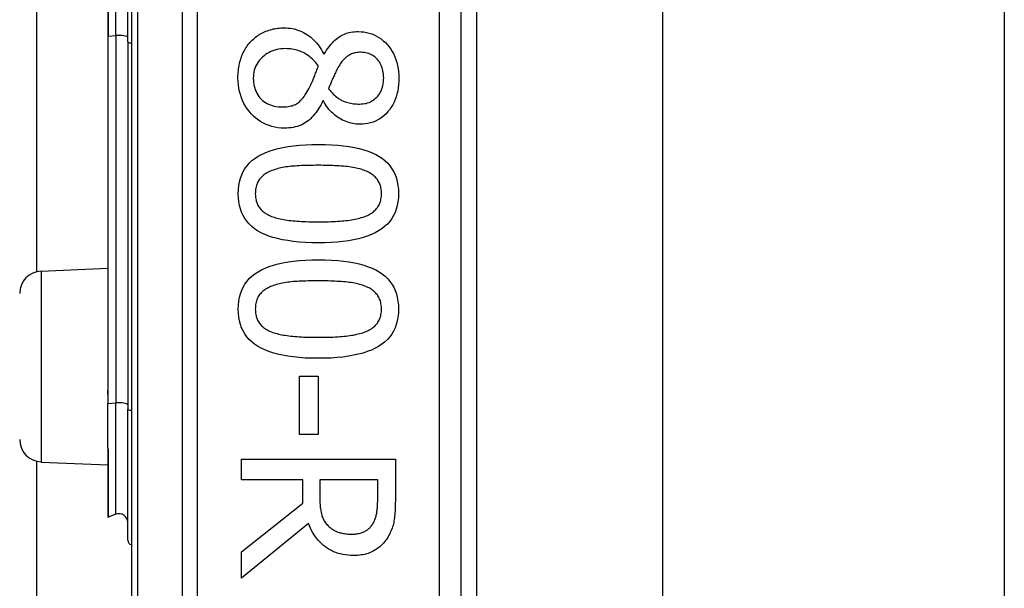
# Model space of a CAD drawing. Header units: inches. Extents: x 0 to 101, y -11 to 66.
# Tile 39 of 86: x 28.45 to 29.536, y 27.185 to 27.812. Entities that reach past the tile are written whole.
import ezdxf

# ---------------------------------------------------------------- set-up
doc = ezdxf.new("R2010")
doc.units = ezdxf.units.IN
doc.header["$LTSCALE"] = 6.067211
doc.header["$MEASUREMENT"] = 0
doc.layers.add('Visible Edges(ANSI)', color=7, linetype='Continuous', lineweight=25)
doc.layers.add('Visible Tangent Edges(ANSI)', color=7, linetype='Continuous', lineweight=25)

msp = doc.modelspace()

# ---------------------------------------------------------------- linework, layer by layer
at = {"layer": 'Visible Edges(ANSI)'}
for p, q in [((28.5732, 29.0199), (28.5732, 26.7015)), ((28.9369, 26.9369), (28.9369, 28.7846)), ((28.9538, 28.6343), (28.9538, 27.0871)), ((29.1589, 28.6189), (29.1589, 27.1026)), ((29.5358, 28.6189), (29.5358, 27.1026)), ((28.4689, 27.5343), (28.4689, 28.1872)), ((28.5471, 27.9274), (28.5471, 27.794)), ((28.5691, 27.7876), (28.5691, 27.9338)), ((28.5471, 27.794), (28.5471, 27.4117)), ((28.5691, 27.7876), (28.5691, 27.3825)), ((28.7852, 27.7743), (28.7859, 27.7743)), ((28.7849, 27.7226), (28.7842, 27.7226)), ((28.4735, 27.5349), (28.5471, 27.5381)), ((28.7585, 27.419), (28.7792, 27.419)), ((28.7585, 27.3548), (28.7585, 27.419)), ((28.7792, 27.419), (28.7792, 27.3548)), ((28.5471, 27.4117), (28.5471, 27.399)), ((28.5471, 27.399), (28.5471, 27.3888)), ((28.5471, 27.3398), (28.5471, 27.3888)), ((28.5691, 27.238), (28.5691, 27.3825)), ((28.7792, 27.3548), (28.7585, 27.3548)), ((28.5471, 27.3398), (28.5471, 27.3396)), ((28.5471, 27.3396), (28.5471, 27.3388)), ((28.5471, 27.3388), (28.5471, 27.2641)), ((28.4689, 23.6338), (28.4689, 27.325)), ((28.4735, 27.3243), (28.5471, 27.3211)), ((28.6946, 27.3274), (28.8643, 27.3274)), ((28.6946, 27.3048), (28.6946, 27.3274)), ((28.8643, 27.3274), (28.8643, 27.2837)), ((28.7621, 27.3048), (28.6946, 27.3048)), ((28.7621, 27.279), (28.7621, 27.3048)), ((28.8448, 27.3048), (28.7809, 27.3048)), ((28.7809, 27.3048), (28.7809, 27.285)), ((28.8448, 27.2824), (28.8448, 27.3048)), ((28.6946, 27.2253), (28.7621, 27.279)), ((28.5561, 27.2667), (28.5477, 27.2636)), ((28.7684, 27.2564), (28.6946, 27.1961)), ((28.6946, 27.1961), (28.6946, 27.2253))]:
    msp.add_line(p, q, dxfattribs=at)
at = {"layer": 'Visible Edges(ANSI)', "flags": 128}
for points in [[(28.7053, 27.7885), (28.7065, 27.7896), (28.7077, 27.7907), (28.7089, 27.7918), (28.7102, 27.7928), (28.7115, 27.7938), (28.7128, 27.7948), (28.7142, 27.7956), (28.7156, 27.7965), (28.717, 27.7973), (28.7185, 27.798), (28.72, 27.7987), (28.7215, 27.7993), (28.7231, 27.7999), (28.7247, 27.8005), (28.7263, 27.8009), (28.7279, 27.8014), (28.7295, 27.8018), (28.7312, 27.8021), (28.7329, 27.8024), (28.7345, 27.8026), (28.7362, 27.8028), (28.738, 27.8029), (28.7397, 27.803), (28.7415, 27.803)], [(28.7415, 27.803), (28.7437, 27.803), (28.746, 27.8028), (28.7482, 27.8026), (28.7504, 27.8022), (28.7525, 27.8018), (28.7547, 27.8012), (28.7568, 27.8005), (28.7588, 27.7998), (28.7609, 27.7989), (28.7629, 27.7979), (28.7648, 27.7969), (28.7668, 27.7957), (28.7687, 27.7944), (28.7705, 27.793), (28.7723, 27.7916), (28.774, 27.79), (28.7756, 27.7884), (28.7772, 27.7867), (28.7787, 27.7848), (28.7801, 27.7829), (28.7815, 27.7809), (28.7828, 27.7788), (28.784, 27.7766), (28.7852, 27.7743)], [(28.7859, 27.7743), (28.7871, 27.7763), (28.7884, 27.7783), (28.7896, 27.7801), (28.7909, 27.7819), (28.7922, 27.7836), (28.7935, 27.7852), (28.7949, 27.7867), (28.7962, 27.7881), (28.7976, 27.7894), (28.799, 27.7907), (28.8004, 27.7918), (28.8018, 27.7929), (28.8033, 27.7938), (28.8049, 27.7947), (28.8064, 27.7955), (28.8081, 27.7962), (28.8098, 27.7969), (28.8116, 27.7974), (28.8134, 27.7979), (28.8153, 27.7982), (28.8172, 27.7985), (28.8193, 27.7987), (28.8213, 27.7989), (28.8234, 27.7989)], [(28.8234, 27.7989), (28.8266, 27.7988), (28.8296, 27.7985), (28.8326, 27.798), (28.8355, 27.7973), (28.8383, 27.7964), (28.841, 27.7953), (28.8436, 27.794), (28.8461, 27.7925), (28.8486, 27.7908), (28.8509, 27.7889), (28.8532, 27.7868), (28.8554, 27.7845), (28.8574, 27.782), (28.8593, 27.7794), (28.8609, 27.7768), (28.8625, 27.774), (28.8638, 27.7711), (28.8649, 27.7681), (28.8659, 27.765), (28.8667, 27.7617), (28.8673, 27.7584), (28.8678, 27.755), (28.8681, 27.7514), (28.8681, 27.7477)], [(28.6907, 27.7477), (28.6907, 27.7498), (28.6908, 27.7519), (28.6909, 27.7539), (28.6911, 27.7559), (28.6914, 27.7579), (28.6917, 27.7598), (28.692, 27.7617), (28.6924, 27.7636), (28.6928, 27.7654), (28.6933, 27.7673), (28.6939, 27.769), (28.6945, 27.7708), (28.6951, 27.7725), (28.6958, 27.7742), (28.6966, 27.7758), (28.6974, 27.7774), (28.6982, 27.7789), (28.6991, 27.7804), (28.7, 27.7818), (28.701, 27.7833), (28.702, 27.7846), (28.703, 27.7859), (28.7041, 27.7872), (28.7053, 27.7885)], [(28.7431, 27.7801), (28.7406, 27.78), (28.7381, 27.7798), (28.7357, 27.7795), (28.7334, 27.779), (28.7312, 27.7785), (28.7291, 27.7777), (28.727, 27.7769), (28.725, 27.7759), (28.723, 27.7748), (28.7212, 27.7736), (28.7194, 27.7723), (28.7177, 27.7708), (28.7161, 27.7692), (28.7146, 27.7676), (28.7133, 27.7658), (28.7121, 27.7641), (28.711, 27.7622), (28.7101, 27.7603), (28.7094, 27.7583), (28.7087, 27.7563), (28.7083, 27.7542), (28.7079, 27.752), (28.7077, 27.7498), (28.7076, 27.7475)], [(28.7794, 27.7607), (28.7784, 27.7622), (28.7773, 27.7637), (28.7761, 27.7651), (28.775, 27.7664), (28.7737, 27.7677), (28.7725, 27.7689), (28.7712, 27.7701), (28.7698, 27.7712), (28.7684, 27.7723), (28.767, 27.7733), (28.7655, 27.7742), (28.764, 27.775), (28.7625, 27.7758), (28.7609, 27.7766), (28.7593, 27.7772), (28.7576, 27.7778), (28.7559, 27.7784), (28.7542, 27.7788), (28.7524, 27.7792), (28.7506, 27.7795), (28.7488, 27.7798), (28.7469, 27.7799), (28.745, 27.78), (28.7431, 27.7801)], [(28.8261, 27.7761), (28.8247, 27.7761), (28.8233, 27.776), (28.822, 27.7758), (28.8207, 27.7756), (28.8195, 27.7754), (28.8183, 27.7751), (28.8171, 27.7747), (28.816, 27.7743), (28.8149, 27.7738), (28.8138, 27.7733), (28.8128, 27.7727), (28.8118, 27.772), (28.8109, 27.7713), (28.8099, 27.7706), (28.809, 27.7697), (28.8081, 27.7689), (28.8072, 27.7679), (28.8063, 27.7669), (28.8054, 27.7659), (28.8045, 27.7648), (28.8037, 27.7637), (28.8029, 27.7624), (28.8021, 27.7612), (28.8013, 27.7598)], [(28.8514, 27.7479), (28.8513, 27.7499), (28.8512, 27.7519), (28.8509, 27.7538), (28.8506, 27.7556), (28.8502, 27.7574), (28.8497, 27.7591), (28.849, 27.7608), (28.8483, 27.7624), (28.8475, 27.7639), (28.8466, 27.7654), (28.8456, 27.7668), (28.8446, 27.7682), (28.8434, 27.7694), (28.8421, 27.7706), (28.8408, 27.7716), (28.8395, 27.7726), (28.838, 27.7734), (28.8365, 27.7741), (28.835, 27.7747), (28.8333, 27.7752), (28.8316, 27.7756), (28.8298, 27.7759), (28.828, 27.776), (28.8261, 27.7761)], [(28.7688, 27.7358), (28.7692, 27.7364), (28.7696, 27.7371), (28.77, 27.7379), (28.7703, 27.7386), (28.7707, 27.7394), (28.7711, 27.7403), (28.7715, 27.7412), (28.7719, 27.7421), (28.7723, 27.743), (28.7727, 27.744), (28.7732, 27.745), (28.7736, 27.7461), (28.774, 27.7472), (28.7745, 27.7483), (28.7749, 27.7494), (28.7754, 27.7506), (28.7758, 27.7518), (28.7763, 27.753), (28.7768, 27.7542), (28.7773, 27.7554), (28.7778, 27.7567), (28.7783, 27.758), (28.7789, 27.7593), (28.7794, 27.7607)], [(28.8013, 27.7598), (28.801, 27.7592), (28.8006, 27.7586), (28.8002, 27.7579), (28.7999, 27.7571), (28.7994, 27.7563), (28.799, 27.7554), (28.7986, 27.7545), (28.7981, 27.7536), (28.7976, 27.7525), (28.7971, 27.7514), (28.7966, 27.7503), (28.796, 27.7491), (28.7955, 27.7479), (28.7949, 27.7467), (28.7944, 27.7456), (28.7939, 27.7444), (28.7934, 27.7433), (28.793, 27.7422), (28.7926, 27.7411), (28.7922, 27.74), (28.7918, 27.739), (28.7914, 27.7379), (28.791, 27.7369), (28.7907, 27.7359)], [(28.7419, 27.6925), (28.7383, 27.6926), (28.7348, 27.6929), (28.7315, 27.6934), (28.7282, 27.6942), (28.725, 27.6952), (28.7219, 27.6964), (28.7189, 27.6978), (28.716, 27.6995), (28.7132, 27.7013), (28.7105, 27.7034), (28.7079, 27.7057), (28.7054, 27.7083), (28.7031, 27.711), (28.7009, 27.7138), (28.699, 27.7167), (28.6973, 27.7197), (28.6957, 27.7228), (28.6944, 27.726), (28.6933, 27.7294), (28.6923, 27.7328), (28.6916, 27.7364), (28.6911, 27.7401), (28.6908, 27.7439), (28.6907, 27.7477)], [(28.7076, 27.7475), (28.7077, 27.7451), (28.7079, 27.7429), (28.7082, 27.7407), (28.7086, 27.7386), (28.7091, 27.7365), (28.7098, 27.7346), (28.7106, 27.7327), (28.7114, 27.7309), (28.7125, 27.7292), (28.7136, 27.7275), (28.7149, 27.726), (28.7162, 27.7245), (28.7177, 27.7231), (28.7193, 27.7219), (28.7209, 27.7207), (28.7227, 27.7197), (28.7245, 27.7188), (28.7264, 27.718), (28.7284, 27.7173), (28.7305, 27.7168), (28.7326, 27.7164), (28.7349, 27.7161), (28.7372, 27.7159), (28.7397, 27.7158)], [(28.8247, 27.719), (28.8266, 27.7191), (28.8284, 27.7192), (28.8302, 27.7195), (28.8319, 27.7198), (28.8335, 27.7203), (28.8352, 27.7209), (28.8367, 27.7216), (28.8382, 27.7224), (28.8397, 27.7233), (28.8411, 27.7243), (28.8424, 27.7254), (28.8437, 27.7266), (28.8449, 27.7279), (28.8461, 27.7293), (28.8471, 27.7308), (28.848, 27.7324), (28.8488, 27.734), (28.8495, 27.7358), (28.85, 27.7376), (28.8505, 27.7395), (28.8509, 27.7414), (28.8512, 27.7435), (28.8513, 27.7457), (28.8514, 27.7479)], [(28.8681, 27.7477), (28.8681, 27.744), (28.8678, 27.7403), (28.8674, 27.7368), (28.8668, 27.7334), (28.866, 27.7301), (28.8651, 27.7269), (28.864, 27.7239), (28.8628, 27.721), (28.8613, 27.7182), (28.8597, 27.7156), (28.858, 27.7131), (28.856, 27.7107), (28.854, 27.7084), (28.8518, 27.7064), (28.8496, 27.7046), (28.8472, 27.7029), (28.8448, 27.7015), (28.8422, 27.7002), (28.8396, 27.6991), (28.8368, 27.6983), (28.834, 27.6976), (28.8311, 27.6971), (28.8281, 27.6968), (28.825, 27.6967)], [(28.7397, 27.7158), (28.7414, 27.7159), (28.743, 27.7159), (28.7446, 27.7161), (28.7462, 27.7163), (28.7476, 27.7166), (28.7491, 27.7169), (28.7504, 27.7172), (28.7517, 27.7177), (28.753, 27.7182), (28.7541, 27.7187), (28.7553, 27.7193), (28.7563, 27.72), (28.7574, 27.7207), (28.7584, 27.7215), (28.7594, 27.7225), (28.7605, 27.7236), (28.7615, 27.7247), (28.7625, 27.726), (28.7636, 27.7273), (28.7646, 27.7288), (28.7657, 27.7304), (28.7667, 27.7321), (28.7678, 27.7339), (28.7688, 27.7358)], [(28.7907, 27.7359), (28.792, 27.7343), (28.7932, 27.7328), (28.7945, 27.7314), (28.7958, 27.73), (28.7971, 27.7288), (28.7984, 27.7276), (28.7997, 27.7265), (28.801, 27.7256), (28.8023, 27.7247), (28.8036, 27.7239), (28.805, 27.7231), (28.8063, 27.7225), (28.8077, 27.7219), (28.8091, 27.7214), (28.8105, 27.721), (28.8119, 27.7206), (28.8134, 27.7202), (28.8149, 27.7199), (28.8165, 27.7196), (28.8181, 27.7194), (28.8197, 27.7192), (28.8213, 27.7191), (28.823, 27.719), (28.8247, 27.719)], [(28.7842, 27.7226), (28.7831, 27.7201), (28.7819, 27.7178), (28.7806, 27.7156), (28.7793, 27.7135), (28.778, 27.7114), (28.7766, 27.7095), (28.7752, 27.7077), (28.7737, 27.706), (28.7722, 27.7044), (28.7707, 27.7028), (28.7691, 27.7014), (28.7675, 27.7001), (28.7658, 27.6989), (28.764, 27.6978), (28.7621, 27.6967), (28.7602, 27.6958), (28.7582, 27.695), (28.7561, 27.6944), (28.7539, 27.6938), (28.7517, 27.6933), (28.7494, 27.6929), (28.7469, 27.6927), (28.7445, 27.6925), (28.7419, 27.6925)], [(28.825, 27.6967), (28.8231, 27.6968), (28.8212, 27.6969), (28.8193, 27.6971), (28.8174, 27.6975), (28.8155, 27.6979), (28.8136, 27.6984), (28.8117, 27.699), (28.8099, 27.6997), (28.808, 27.7005), (28.8061, 27.7013), (28.8043, 27.7023), (28.8024, 27.7034), (28.8006, 27.7045), (28.7988, 27.7058), (28.7971, 27.7071), (28.7955, 27.7085), (28.7939, 27.71), (28.7925, 27.7115), (28.791, 27.7132), (28.7897, 27.7149), (28.7884, 27.7167), (28.7872, 27.7186), (28.786, 27.7205), (28.7849, 27.7226)], [(28.691, 27.6202), (28.6911, 27.6248), (28.6916, 27.6292), (28.6923, 27.6333), (28.6934, 27.6373), (28.6948, 27.641), (28.6964, 27.6446), (28.6984, 27.6479), (28.7007, 27.651), (28.7032, 27.6539), (28.7061, 27.6566), (28.7093, 27.6591), (28.7128, 27.6614), (28.7166, 27.6635), (28.7207, 27.6654), (28.7251, 27.6672), (28.7299, 27.6687), (28.7349, 27.6701), (28.7403, 27.6713), (28.746, 27.6723), (28.752, 27.6731), (28.7584, 27.6737), (28.765, 27.6742), (28.772, 27.6745), (28.7793, 27.6746)], [(28.7793, 27.6746), (28.7868, 27.6745), (28.7939, 27.6742), (28.8007, 27.6737), (28.8072, 27.6731), (28.8133, 27.6723), (28.8191, 27.6713), (28.8245, 27.6701), (28.8296, 27.6687), (28.8343, 27.6671), (28.8387, 27.6654), (28.8428, 27.6634), (28.8465, 27.6613), (28.8499, 27.659), (28.853, 27.6565), (28.8558, 27.6538), (28.8583, 27.6508), (28.8605, 27.6477), (28.8624, 27.6444), (28.864, 27.6409), (28.8654, 27.6372), (28.8664, 27.6332), (28.8671, 27.6291), (28.8676, 27.6248), (28.8677, 27.6202)], [(28.7281, 27.6457), (28.7267, 27.6451), (28.7253, 27.6445), (28.724, 27.6439), (28.7227, 27.6432), (28.7215, 27.6424), (28.7203, 27.6417), (28.7192, 27.6409), (28.7182, 27.64), (28.7172, 27.6391), (28.7163, 27.6382), (28.7154, 27.6373), (28.7146, 27.6363), (28.7138, 27.6352), (28.7131, 27.6341), (28.7125, 27.633), (28.7119, 27.6318), (28.7114, 27.6305), (28.711, 27.6292), (28.7107, 27.6278), (28.7104, 27.6264), (28.7101, 27.625), (28.71, 27.6234), (28.7099, 27.6219), (28.7098, 27.6202)], [(28.7793, 27.6515), (28.7764, 27.6515), (28.7735, 27.6514), (28.7707, 27.6514), (28.768, 27.6513), (28.7654, 27.6513), (28.7629, 27.6512), (28.7604, 27.6511), (28.7581, 27.651), (28.7558, 27.6508), (28.7536, 27.6507), (28.7515, 27.6505), (28.7494, 27.6504), (28.7475, 27.6502), (28.7455, 27.6499), (28.7436, 27.6497), (28.7418, 27.6494), (28.7399, 27.649), (28.7381, 27.6486), (28.7364, 27.6482), (28.7346, 27.6478), (28.733, 27.6473), (28.7313, 27.6468), (28.7297, 27.6463), (28.7281, 27.6457)], [(28.831, 27.6455), (28.8295, 27.6461), (28.828, 27.6466), (28.8264, 27.6471), (28.8247, 27.6476), (28.823, 27.648), (28.8212, 27.6484), (28.8194, 27.6488), (28.8174, 27.6492), (28.8155, 27.6495), (28.8134, 27.6498), (28.8113, 27.65), (28.8091, 27.6502), (28.8069, 27.6504), (28.8046, 27.6506), (28.8023, 27.6508), (28.8, 27.6509), (28.7975, 27.651), (28.7951, 27.6512), (28.7926, 27.6512), (28.79, 27.6513), (28.7874, 27.6514), (28.7847, 27.6514), (28.782, 27.6515), (28.7793, 27.6515)], [(28.8489, 27.6202), (28.8489, 27.6218), (28.8488, 27.6233), (28.8486, 27.6248), (28.8484, 27.6262), (28.8481, 27.6276), (28.8478, 27.6289), (28.8474, 27.6302), (28.8469, 27.6314), (28.8464, 27.6326), (28.8458, 27.6337), (28.8451, 27.6348), (28.8444, 27.6359), (28.8436, 27.6369), (28.8428, 27.6378), (28.8419, 27.6388), (28.8409, 27.6396), (28.8399, 27.6405), (28.8388, 27.6413), (28.8377, 27.6421), (28.8365, 27.6429), (28.8352, 27.6436), (28.8339, 27.6443), (28.8325, 27.6449), (28.831, 27.6455)], [(28.7794, 27.566), (28.772, 27.5661), (28.7649, 27.5664), (28.7581, 27.5669), (28.7517, 27.5675), (28.7456, 27.5684), (28.7398, 27.5694), (28.7344, 27.5706), (28.7293, 27.5719), (28.7246, 27.5735), (28.7202, 27.5753), (28.7161, 27.5772), (28.7124, 27.5793), (28.709, 27.5816), (28.7058, 27.5841), (28.703, 27.5869), (28.7005, 27.5898), (28.6983, 27.5929), (28.6963, 27.5962), (28.6947, 27.5997), (28.6934, 27.6034), (28.6923, 27.6073), (28.6916, 27.6114), (28.6911, 27.6157), (28.691, 27.6202)], [(28.7098, 27.6202), (28.7099, 27.6187), (28.71, 27.6172), (28.7101, 27.6158), (28.7103, 27.6144), (28.7106, 27.613), (28.7109, 27.6117), (28.7114, 27.6104), (28.7118, 27.6092), (28.7123, 27.608), (28.7129, 27.6069), (28.7136, 27.6058), (28.7143, 27.6048), (28.7151, 27.6038), (28.7159, 27.6028), (28.7168, 27.6019), (28.7178, 27.601), (28.7188, 27.6001), (28.7199, 27.5993), (28.721, 27.5985), (28.7222, 27.5978), (28.7235, 27.5971), (28.7249, 27.5964), (28.7263, 27.5958), (28.7277, 27.5952)], [(28.8677, 27.6202), (28.8676, 27.6157), (28.8671, 27.6113), (28.8664, 27.6072), (28.8653, 27.6033), (28.8639, 27.5995), (28.8622, 27.596), (28.8602, 27.5927), (28.858, 27.5896), (28.8554, 27.5867), (28.8524, 27.584), (28.8492, 27.5815), (28.8457, 27.5792), (28.8419, 27.5771), (28.8378, 27.5752), (28.8333, 27.5734), (28.8286, 27.5719), (28.8235, 27.5705), (28.8181, 27.5693), (28.8125, 27.5683), (28.8065, 27.5675), (28.8002, 27.5669), (28.7936, 27.5664), (28.7867, 27.5661), (28.7794, 27.566)], [(28.8313, 27.5953), (28.8327, 27.5959), (28.8341, 27.5966), (28.8354, 27.5972), (28.8366, 27.5979), (28.8378, 27.5987), (28.8389, 27.5994), (28.84, 27.6002), (28.841, 27.6011), (28.8419, 27.6019), (28.8428, 27.6028), (28.8436, 27.6038), (28.8444, 27.6048), (28.8451, 27.6058), (28.8458, 27.6069), (28.8464, 27.608), (28.8469, 27.6091), (28.8474, 27.6104), (28.8478, 27.6116), (28.8481, 27.6129), (28.8484, 27.6143), (28.8486, 27.6157), (28.8488, 27.6172), (28.8489, 27.6187), (28.8489, 27.6202)], [(28.7277, 27.5952), (28.7291, 27.5947), (28.7306, 27.5942), (28.7322, 27.5937), (28.7338, 27.5932), (28.7355, 27.5928), (28.7372, 27.5924), (28.739, 27.592), (28.7409, 27.5917), (28.7428, 27.5913), (28.7448, 27.591), (28.7469, 27.5908), (28.749, 27.5905), (28.7512, 27.5903), (28.7535, 27.5901), (28.7558, 27.5899), (28.7582, 27.5898), (28.7606, 27.5896), (28.7631, 27.5895), (28.7657, 27.5894), (28.7683, 27.5893), (28.771, 27.5892), (28.7737, 27.5892), (28.7765, 27.5892), (28.7794, 27.5892)], [(28.7794, 27.5892), (28.7823, 27.5892), (28.7851, 27.5892), (28.7879, 27.5892), (28.7906, 27.5893), (28.7932, 27.5894), (28.7957, 27.5895), (28.7982, 27.5896), (28.8007, 27.5898), (28.803, 27.5899), (28.8053, 27.5901), (28.8076, 27.5903), (28.8098, 27.5905), (28.8119, 27.5908), (28.8139, 27.591), (28.8159, 27.5913), (28.8179, 27.5917), (28.8197, 27.592), (28.8216, 27.5924), (28.8233, 27.5928), (28.825, 27.5933), (28.8267, 27.5938), (28.8283, 27.5943), (28.8298, 27.5948), (28.8313, 27.5953)], [(28.691, 27.4929), (28.6911, 27.4974), (28.6916, 27.5018), (28.6923, 27.506), (28.6934, 27.5099), (28.6948, 27.5137), (28.6964, 27.5172), (28.6984, 27.5205), (28.7007, 27.5237), (28.7032, 27.5266), (28.7061, 27.5293), (28.7093, 27.5318), (28.7128, 27.5341), (28.7166, 27.5362), (28.7207, 27.5381), (28.7251, 27.5398), (28.7299, 27.5414), (28.7349, 27.5427), (28.7403, 27.5439), (28.746, 27.5449), (28.752, 27.5457), (28.7584, 27.5464), (28.765, 27.5468), (28.772, 27.5471), (28.7793, 27.5472)], [(28.7793, 27.5472), (28.7868, 27.5471), (28.7939, 27.5468), (28.8007, 27.5464), (28.8072, 27.5457), (28.8133, 27.5449), (28.8191, 27.5439), (28.8245, 27.5427), (28.8296, 27.5413), (28.8343, 27.5397), (28.8387, 27.538), (28.8428, 27.5361), (28.8465, 27.5339), (28.8499, 27.5316), (28.853, 27.5291), (28.8558, 27.5264), (28.8583, 27.5235), (28.8605, 27.5204), (28.8624, 27.517), (28.864, 27.5135), (28.8654, 27.5098), (28.8664, 27.5059), (28.8671, 27.5017), (28.8676, 27.4974), (28.8677, 27.4929)], [(28.7281, 27.5183), (28.7267, 27.5178), (28.7253, 27.5171), (28.724, 27.5165), (28.7227, 27.5158), (28.7215, 27.5151), (28.7203, 27.5143), (28.7192, 27.5135), (28.7182, 27.5127), (28.7172, 27.5118), (28.7163, 27.5109), (28.7154, 27.5099), (28.7146, 27.5089), (28.7138, 27.5079), (28.7131, 27.5068), (28.7125, 27.5056), (28.7119, 27.5044), (28.7114, 27.5031), (28.711, 27.5018), (28.7107, 27.5005), (28.7104, 27.4991), (28.7101, 27.4976), (28.71, 27.4961), (28.7099, 27.4945), (28.7098, 27.4929)], [(28.7793, 27.5241), (28.7764, 27.5241), (28.7735, 27.5241), (28.7707, 27.524), (28.768, 27.524), (28.7654, 27.5239), (28.7629, 27.5238), (28.7604, 27.5237), (28.7581, 27.5236), (28.7558, 27.5235), (28.7536, 27.5233), (28.7515, 27.5232), (28.7494, 27.523), (28.7475, 27.5228), (28.7455, 27.5226), (28.7436, 27.5223), (28.7418, 27.522), (28.7399, 27.5216), (28.7381, 27.5213), (28.7364, 27.5209), (28.7346, 27.5204), (28.733, 27.52), (28.7313, 27.5194), (28.7297, 27.5189), (28.7281, 27.5183)], [(28.831, 27.5182), (28.8295, 27.5187), (28.828, 27.5193), (28.8264, 27.5198), (28.8247, 27.5202), (28.823, 27.5207), (28.8212, 27.5211), (28.8194, 27.5214), (28.8174, 27.5218), (28.8155, 27.5221), (28.8134, 27.5224), (28.8113, 27.5226), (28.8091, 27.5229), (28.8069, 27.5231), (28.8046, 27.5232), (28.8023, 27.5234), (28.8, 27.5235), (28.7975, 27.5237), (28.7951, 27.5238), (28.7926, 27.5239), (28.79, 27.524), (28.7874, 27.524), (28.7847, 27.5241), (28.782, 27.5241), (28.7793, 27.5241)], [(28.8489, 27.4929), (28.8489, 27.4944), (28.8488, 27.4959), (28.8486, 27.4974), (28.8484, 27.4988), (28.8481, 27.5002), (28.8478, 27.5015), (28.8474, 27.5028), (28.8469, 27.504), (28.8464, 27.5052), (28.8458, 27.5064), (28.8451, 27.5074), (28.8444, 27.5085), (28.8436, 27.5095), (28.8428, 27.5105), (28.8419, 27.5114), (28.8409, 27.5123), (28.8399, 27.5131), (28.8388, 27.514), (28.8377, 27.5148), (28.8365, 27.5155), (28.8352, 27.5162), (28.8339, 27.5169), (28.8325, 27.5176), (28.831, 27.5182)], [(28.7794, 27.4387), (28.772, 27.4388), (28.7649, 27.439), (28.7581, 27.4395), (28.7517, 27.4402), (28.7456, 27.441), (28.7398, 27.442), (28.7344, 27.4432), (28.7293, 27.4446), (28.7246, 27.4461), (28.7202, 27.4479), (28.7161, 27.4498), (28.7124, 27.452), (28.709, 27.4543), (28.7058, 27.4568), (28.703, 27.4595), (28.7005, 27.4624), (28.6983, 27.4655), (28.6963, 27.4688), (28.6947, 27.4723), (28.6934, 27.476), (28.6923, 27.4799), (28.6916, 27.4841), (28.6911, 27.4884), (28.691, 27.4929)], [(28.7098, 27.4929), (28.7099, 27.4913), (28.71, 27.4898), (28.7101, 27.4884), (28.7103, 27.487), (28.7106, 27.4856), (28.7109, 27.4843), (28.7114, 27.4831), (28.7118, 27.4818), (28.7123, 27.4807), (28.7129, 27.4795), (28.7136, 27.4784), (28.7143, 27.4774), (28.7151, 27.4764), (28.7159, 27.4754), (28.7168, 27.4745), (28.7178, 27.4736), (28.7188, 27.4728), (28.7199, 27.4719), (28.721, 27.4712), (28.7222, 27.4704), (28.7235, 27.4697), (28.7249, 27.4691), (28.7263, 27.4684), (28.7277, 27.4678)], [(28.8677, 27.4929), (28.8676, 27.4883), (28.8671, 27.484), (28.8664, 27.4798), (28.8653, 27.4759), (28.8639, 27.4722), (28.8622, 27.4686), (28.8602, 27.4653), (28.858, 27.4622), (28.8554, 27.4593), (28.8524, 27.4566), (28.8492, 27.4541), (28.8457, 27.4518), (28.8419, 27.4497), (28.8378, 27.4478), (28.8333, 27.4461), (28.8286, 27.4445), (28.8235, 27.4432), (28.8181, 27.442), (28.8125, 27.441), (28.8065, 27.4401), (28.8002, 27.4395), (28.7936, 27.439), (28.7867, 27.4388), (28.7794, 27.4387)], [(28.8313, 27.468), (28.8327, 27.4686), (28.8341, 27.4692), (28.8354, 27.4699), (28.8366, 27.4706), (28.8378, 27.4713), (28.8389, 27.4721), (28.84, 27.4729), (28.841, 27.4737), (28.8419, 27.4746), (28.8428, 27.4755), (28.8436, 27.4764), (28.8444, 27.4774), (28.8451, 27.4784), (28.8458, 27.4795), (28.8464, 27.4806), (28.8469, 27.4818), (28.8474, 27.483), (28.8478, 27.4843), (28.8481, 27.4856), (28.8484, 27.4869), (28.8486, 27.4883), (28.8488, 27.4898), (28.8489, 27.4913), (28.8489, 27.4929)], [(28.7277, 27.4678), (28.7291, 27.4673), (28.7306, 27.4668), (28.7322, 27.4663), (28.7338, 27.4659), (28.7355, 27.4654), (28.7372, 27.465), (28.739, 27.4646), (28.7409, 27.4643), (28.7428, 27.464), (28.7448, 27.4637), (28.7469, 27.4634), (28.749, 27.4632), (28.7512, 27.4629), (28.7535, 27.4627), (28.7558, 27.4626), (28.7582, 27.4624), (28.7606, 27.4623), (28.7631, 27.4621), (28.7657, 27.462), (28.7683, 27.4619), (28.771, 27.4619), (28.7737, 27.4618), (28.7765, 27.4618), (28.7794, 27.4618)], [(28.7794, 27.4618), (28.7823, 27.4618), (28.7851, 27.4618), (28.7879, 27.4619), (28.7906, 27.4619), (28.7932, 27.462), (28.7957, 27.4621), (28.7982, 27.4623), (28.8007, 27.4624), (28.803, 27.4626), (28.8053, 27.4627), (28.8076, 27.4629), (28.8098, 27.4632), (28.8119, 27.4634), (28.8139, 27.4637), (28.8159, 27.464), (28.8179, 27.4643), (28.8197, 27.4647), (28.8216, 27.4651), (28.8233, 27.4655), (28.825, 27.4659), (28.8267, 27.4664), (28.8283, 27.4669), (28.8298, 27.4674), (28.8313, 27.468)], [(28.7809, 27.285), (28.781, 27.2834), (28.781, 27.2818), (28.781, 27.2803), (28.7811, 27.2788), (28.7812, 27.2773), (28.7814, 27.2758), (28.7815, 27.2743), (28.7817, 27.2729), (28.7819, 27.2715), (28.7821, 27.2702), (28.7824, 27.2688), (28.7827, 27.2675), (28.783, 27.2662), (28.7833, 27.265), (28.7837, 27.2638), (28.7842, 27.2626), (28.7847, 27.2614), (28.7853, 27.2603), (28.7859, 27.2593), (28.7866, 27.2582), (28.7873, 27.2572), (28.7881, 27.2562), (28.7889, 27.2553), (28.7897, 27.2544)], [(28.839, 27.2555), (28.8395, 27.2563), (28.84, 27.2571), (28.8405, 27.258), (28.8409, 27.2589), (28.8413, 27.2598), (28.8417, 27.2607), (28.842, 27.2616), (28.8424, 27.2626), (28.8427, 27.2636), (28.843, 27.2646), (28.8432, 27.2656), (28.8435, 27.2667), (28.8437, 27.2678), (28.8439, 27.2689), (28.844, 27.2701), (28.8442, 27.2713), (28.8443, 27.2725), (28.8444, 27.2738), (28.8445, 27.2751), (28.8446, 27.2765), (28.8447, 27.2779), (28.8447, 27.2794), (28.8448, 27.2809), (28.8448, 27.2824)], [(28.8643, 27.2837), (28.8643, 27.2813), (28.8642, 27.2789), (28.8642, 27.2767), (28.8641, 27.2745), (28.864, 27.2723), (28.8639, 27.2703), (28.8638, 27.2683), (28.8636, 27.2663), (28.8634, 27.2645), (28.8632, 27.2627), (28.863, 27.2609), (28.8627, 27.2593), (28.8624, 27.2576), (28.8621, 27.256), (28.8617, 27.2544), (28.8612, 27.2528), (28.8607, 27.2512), (28.8601, 27.2496), (28.8594, 27.2481), (28.8587, 27.2465), (28.858, 27.245), (28.8572, 27.2435), (28.8563, 27.242), (28.8554, 27.2405)], [(28.8182, 27.2212), (28.8152, 27.2213), (28.8122, 27.2215), (28.8093, 27.2218), (28.8065, 27.2223), (28.8038, 27.2229), (28.8011, 27.2236), (28.7986, 27.2245), (28.7961, 27.2254), (28.7937, 27.2266), (28.7914, 27.2278), (28.7892, 27.2292), (28.7871, 27.2307), (28.785, 27.2323), (28.783, 27.2341), (28.7812, 27.2359), (28.7794, 27.2378), (28.7777, 27.2398), (28.7761, 27.2419), (28.7746, 27.2441), (28.7732, 27.2464), (28.7719, 27.2487), (28.7706, 27.2512), (28.7695, 27.2538), (28.7684, 27.2564)], [(28.7897, 27.2544), (28.7905, 27.2536), (28.7914, 27.2528), (28.7922, 27.2521), (28.7931, 27.2514), (28.794, 27.2507), (28.7949, 27.2501), (28.7959, 27.2495), (28.7968, 27.2489), (28.7978, 27.2484), (28.7989, 27.2479), (28.7999, 27.2475), (28.801, 27.2471), (28.8021, 27.2467), (28.8033, 27.2464), (28.8045, 27.2461), (28.8057, 27.2458), (28.8069, 27.2455), (28.8082, 27.2453), (28.8095, 27.2451), (28.8108, 27.245), (28.8122, 27.2449), (28.8136, 27.2448), (28.815, 27.2448), (28.8164, 27.2447)], [(28.8164, 27.2447), (28.8177, 27.2448), (28.8189, 27.2448), (28.82, 27.2449), (28.8212, 27.245), (28.8223, 27.2452), (28.8234, 27.2454), (28.8245, 27.2456), (28.8256, 27.2459), (28.8266, 27.2462), (28.8276, 27.2466), (28.8286, 27.2469), (28.8296, 27.2474), (28.8305, 27.2478), (28.8314, 27.2483), (28.8323, 27.2488), (28.8331, 27.2494), (28.834, 27.25), (28.8348, 27.2507), (28.8355, 27.2514), (28.8363, 27.2521), (28.837, 27.2529), (28.8377, 27.2537), (28.8384, 27.2546), (28.839, 27.2555)], [(28.8554, 27.2405), (28.8544, 27.239), (28.8533, 27.2376), (28.8523, 27.2362), (28.8511, 27.2349), (28.85, 27.2337), (28.8488, 27.2325), (28.8475, 27.2313), (28.8462, 27.2302), (28.8449, 27.2292), (28.8435, 27.2282), (28.842, 27.2273), (28.8406, 27.2264), (28.839, 27.2256), (28.8374, 27.2248), (28.8358, 27.2241), (28.8341, 27.2235), (28.8323, 27.223), (28.8305, 27.2225), (28.8286, 27.2221), (28.8266, 27.2218), (28.8246, 27.2215), (28.8225, 27.2214), (28.8204, 27.2213), (28.8182, 27.2212)]]:
    msp.add_lwpolyline(points, dxfattribs=at)
at = {"layer": 'Visible Edges(ANSI)'}
for centre, radius, start, end in [((28.4746, 27.5103), 0.0246, 92.5, 180), ((28.4746, 27.349), 0.0246, 180, 267.5), ((28.5594, 27.2576), 0.0097, 0, 110), ((28.5476, 27.2641), 0.000485, 180, 290), ((28.574, 27.238), 0.00485, 180, 259.9795)]:
    msp.add_arc(centre, radius, start, end, dxfattribs=at)
at = {"layer": 'Visible Tangent Edges(ANSI)'}
for p, q in [((28.5803, 26.7015), (28.5803, 29.0199)), ((28.6291, 28.7846), (28.6291, 26.9369)), ((28.6462, 26.9369), (28.6462, 28.7846)), ((28.9126, 28.7846), (28.9126, 26.9369)), ((28.5477, 27.9276), (28.5477, 27.7939)), ((28.5561, 27.7947), (28.5561, 27.9268)), ((28.5477, 27.7939), (28.5561, 27.7947)), ((28.5477, 27.4115), (28.5477, 27.7939)), ((28.5561, 27.7947), (28.5561, 27.3896)), ((28.4735, 27.5349), (28.4735, 27.3243)), ((28.5471, 27.3888), (28.5561, 27.3896)), ((28.5561, 27.2667), (28.5561, 27.3896)), ((28.5472, 27.3397), (28.5471, 27.3398)), ((28.5477, 27.3386), (28.5477, 27.2636))]:
    msp.add_line(p, q, dxfattribs=at)
at = {"layer": 'Visible Tangent Edges(ANSI)', "flags": 128}
for points in [[(28.5471, 27.399), (28.5471, 27.3995), (28.5471, 27.4001), (28.5472, 27.4006), (28.5472, 27.4011), (28.5472, 27.4016), (28.5472, 27.4022), (28.5473, 27.4027), (28.5473, 27.4032), (28.5473, 27.4037), (28.5474, 27.4042), (28.5474, 27.4048), (28.5474, 27.4053), (28.5475, 27.4058), (28.5475, 27.4063), (28.5475, 27.4069), (28.5476, 27.4074), (28.5476, 27.4079), (28.5476, 27.4084), (28.5477, 27.4089), (28.5477, 27.4095), (28.5477, 27.41), (28.5477, 27.4105), (28.5477, 27.411), (28.5477, 27.4115)], [(28.5477, 27.3386), (28.5477, 27.3386), (28.5477, 27.3387), (28.5477, 27.3387), (28.5477, 27.3388), (28.5477, 27.3388), (28.5477, 27.3389), (28.5477, 27.3389), (28.5477, 27.339), (28.5476, 27.339), (28.5476, 27.3391), (28.5476, 27.3391), (28.5476, 27.3392), (28.5475, 27.3392), (28.5475, 27.3393), (28.5475, 27.3393), (28.5475, 27.3394), (28.5474, 27.3394), (28.5474, 27.3394), (28.5474, 27.3395), (28.5473, 27.3395), (28.5473, 27.3396), (28.5473, 27.3396), (28.5472, 27.3396), (28.5472, 27.3397)]]:
    msp.add_lwpolyline(points, dxfattribs=at)
at = {"layer": 'Visible Tangent Edges(ANSI)'}
for centre, major_axis, ratio, start_param, end_param in [((28.5476, 27.794), (-0.000485, 0), 0.245714, 0, 1.919862), ((28.5594, 27.7924), (0.0097, 0), 0.245714, 0, 1.919862), ((28.574, 27.7876), (-0.00485, 0), 0.245714, 0, 1.395906), ((28.5476, 27.4117), (-0.000485, 0), 0.245714, 0, 1.919862), ((28.5594, 27.3873), (0.0097, 0), 0.245714, 0, 1.919862), ((28.574, 27.3825), (-0.00485, 0), 0.245714, 0, 1.395906), ((28.547, 27.3399), (0.00034, 0.000346), 0.604942, 4.252306, 4.588732), ((28.5476, 27.3388), (-0.000485, 0), 0.548442, 0, 1.919862)]:
    msp.add_ellipse(centre, major_axis=major_axis, ratio=ratio, start_param=start_param, end_param=end_param, dxfattribs=at)

doc.saveas('drawing.dxf')
